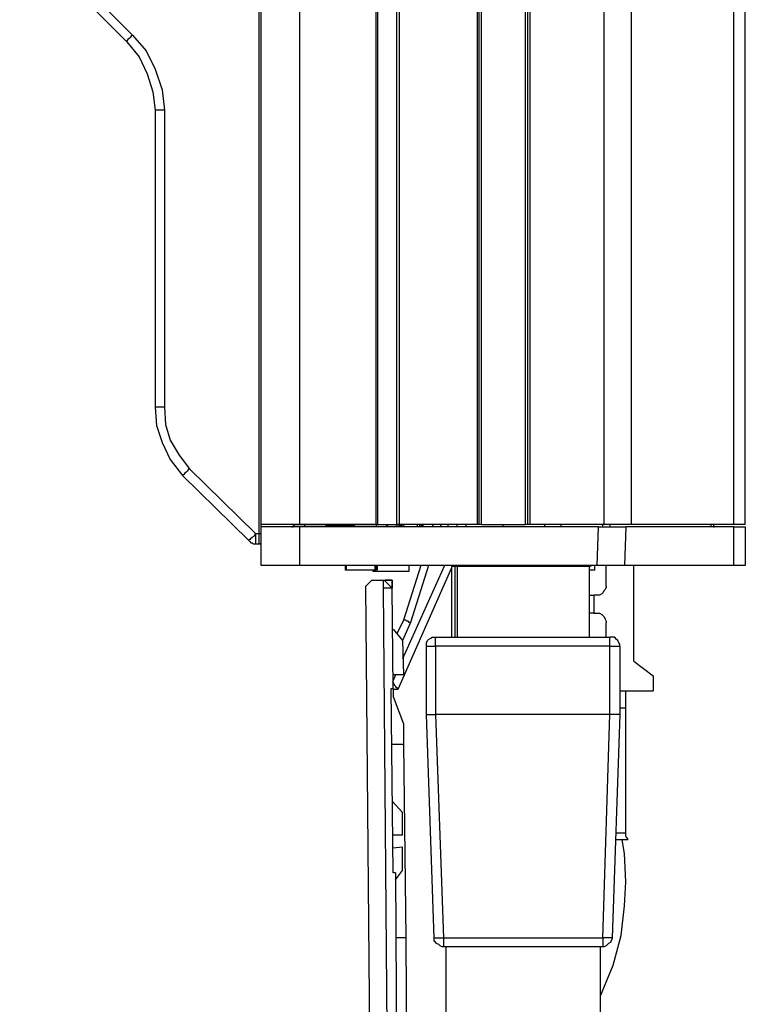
# Model space of a CAD drawing. Header units: millimetres. Extents: x 83 to 342, y -217 to -63.
# Tile 38 of 43: x 324 to 339, y -120 to -99. Entities that reach past the tile are written whole.
import ezdxf

# ---------------------------------------------------------------- set-up
doc = ezdxf.new("R2010")
doc.units = ezdxf.units.MM
doc.header["$MEASUREMENT"] = 0
doc.layers.add('Capa 1', color=7, linetype='Continuous', lineweight=0)

msp = doc.modelspace()

# ---------------------------------------------------------------- linework, layer by layer
at = {"layer": 'Capa 1', "color": 18, "lineweight": 25, "true_color": 0x010101}
for points in [[(328.904, -110.049), (328.904, -110.049), (328.904, -80.564), (328.904, -80.564)], [(329.744, -110.049), (329.744, -110.049), (329.744, -80.564), (329.744, -80.564)], [(331.399, -110.049), (331.399, -110.049), (331.399, -80.564), (331.399, -80.564)], [(331.423, -80.564), (331.423, -80.564), (331.423, -110.049), (331.423, -110.049)], [(331.843, -110.049), (331.843, -110.049), (331.843, -80.564), (331.843, -80.564)], [(331.893, -80.564), (331.893, -80.564), (331.893, -110.049), (331.893, -110.049)], [(333.596, -110.049), (333.596, -110.049), (333.596, -80.564), (333.596, -80.564)], [(333.621, -80.564), (333.621, -80.564), (333.621, -110.049), (333.621, -110.049)], [(333.671, -80.564), (333.671, -80.564), (333.671, -110.049), (333.671, -110.049)], [(334.634, -110.049), (334.634, -110.049), (334.634, -80.564), (334.634, -80.564)], [(334.683, -110.049), (334.683, -110.049), (334.683, -80.564), (334.683, -80.564)], [(334.732, -80.564), (334.732, -80.564), (334.732, -110.049), (334.732, -110.049)], [(336.338, -110.049), (336.338, -110.049), (336.338, -80.564), (336.338, -80.564)], [(336.93, -110.049), (336.93, -110.049), (336.93, -80.564), (336.93, -80.564)], [(339.153, -110.049), (339.153, -110.049), (339.153, -80.564), (339.153, -80.564)], [(339.4, -110.049), (339.4, -110.049), (339.4, -80.564), (339.4, -80.564)], [(328.855, -89.923), (328.855, -89.923), (328.855, -110.247), (328.855, -110.247)], [(323.793, -97.109), (323.793, -97.109), (326.114, -99.43), (326.114, -99.43)], [(323.669, -97.257), (323.669, -97.257), (325.991, -99.579), (325.991, -99.579)], [(326.608, -101.06), (326.608, -101.06), (326.608, -107.505), (326.608, -107.505)], [(326.805, -101.06), (326.805, -101.06), (326.805, -107.505), (326.805, -107.505)], [(327.349, -108.839), (327.349, -108.839), (328.781, -110.247), (328.781, -110.247)], [(327.201, -108.987), (327.201, -108.987), (328.633, -110.395), (328.633, -110.395)], [(328.904, -110.247), (328.904, -110.247), (328.904, -110.049), (328.904, -110.049)], [(328.904, -110.938), (328.904, -110.938), (328.904, -110.098), (328.904, -110.098)], [(329.621, -110.049), (329.621, -110.049), (329.621, -110.049), (329.621, -110.049)], [(329.621, -110.049), (329.621, -110.049), (329.621, -110.049), (329.621, -110.049)], [(331.399, -110.049), (331.399, -110.049), (329.744, -110.049), (329.744, -110.049)], [(329.744, -110.938), (329.744, -110.938), (329.744, -110.098), (329.744, -110.098)], [(336.214, -110.098), (336.214, -110.098), (329.744, -110.098), (329.744, -110.098)], [(329.843, -110.049), (329.843, -110.049), (330.312, -110.049), (330.312, -110.049)], [(329.843, -110.049), (329.843, -110.049), (329.843, -110.049), (329.843, -110.049)], [(330.312, -110.074), (330.312, -110.074), (330.312, -110.049), (330.312, -110.049)], [(330.312, -110.049), (330.312, -110.049), (330.312, -110.049), (330.312, -110.049)], [(330.312, -110.074), (330.312, -110.074), (330.929, -110.074), (330.929, -110.074)], [(330.312, -110.074), (330.312, -110.074), (330.312, -110.074), (330.312, -110.074)], [(330.905, -110.074), (330.905, -110.074), (330.312, -110.074), (330.312, -110.074)], [(330.905, -110.049), (330.905, -110.049), (330.905, -110.074), (330.905, -110.074)], [(330.905, -110.074), (330.905, -110.074), (330.929, -110.074), (330.929, -110.074)], [(330.929, -110.049), (330.929, -110.049), (331.399, -110.049), (331.399, -110.049)], [(330.929, -110.049), (330.929, -110.049), (330.929, -110.049), (330.929, -110.049)], [(331.399, -110.049), (331.399, -110.049), (331.399, -110.049), (331.399, -110.049)], [(331.621, -110.049), (331.621, -110.049), (331.621, -110.049), (331.621, -110.049)], [(333.596, -110.049), (333.596, -110.049), (331.893, -110.049), (331.893, -110.049)], [(332.633, -110.049), (332.633, -110.049), (332.609, -110.098), (332.609, -110.098)], [(332.806, -110.049), (332.806, -110.049), (332.781, -110.098), (332.781, -110.098)], [(332.954, -110.049), (332.954, -110.049), (332.954, -110.098), (332.954, -110.098)], [(332.954, -110.098), (332.954, -110.098), (332.954, -110.098), (332.954, -110.098)], [(333.152, -110.098), (333.152, -110.098), (333.152, -110.049), (333.152, -110.049)], [(333.349, -110.098), (333.349, -110.098), (333.349, -110.049), (333.349, -110.049)], [(333.671, -110.049), (333.671, -110.049), (334.634, -110.049), (334.634, -110.049)], [(334.14, -110.049), (334.14, -110.049), (334.14, -110.098), (334.14, -110.098)], [(336.338, -110.049), (336.338, -110.049), (334.732, -110.049), (334.732, -110.049)], [(335.053, -110.098), (335.053, -110.098), (335.053, -110.049), (335.053, -110.049)], [(335.399, -110.049), (335.399, -110.049), (335.399, -110.098), (335.399, -110.098)], [(336.189, -110.938), (336.189, -110.938), (336.214, -110.098), (336.214, -110.098)], [(336.313, -110.098), (336.313, -110.098), (336.313, -110.049), (336.313, -110.049)], [(336.461, -110.049), (336.461, -110.049), (336.461, -110.098), (336.461, -110.098)], [(336.807, -110.098), (336.807, -110.098), (336.782, -110.938), (336.782, -110.938)], [(339.153, -110.098), (339.153, -110.098), (336.807, -110.098), (336.807, -110.098)], [(339.153, -110.049), (339.153, -110.049), (336.93, -110.049), (336.93, -110.049)], [(338.659, -110.098), (338.659, -110.098), (338.659, -110.049), (338.659, -110.049)], [(338.708, -110.049), (338.708, -110.049), (338.708, -110.098), (338.708, -110.098)], [(339.153, -110.938), (339.153, -110.938), (339.153, -110.098), (339.153, -110.098)], [(339.4, -110.098), (339.4, -110.098), (339.4, -110.938), (339.4, -110.938)], [(328.781, -110.247), (328.781, -110.247), (328.855, -110.247), (328.855, -110.247)], [(328.781, -110.469), (328.781, -110.469), (328.855, -110.469), (328.855, -110.469)], [(328.855, -110.469), (328.855, -110.469), (328.855, -110.469), (328.855, -110.469)], [(336.189, -110.938), (336.189, -110.938), (329.744, -110.938), (329.744, -110.938)], [(330.732, -111.037), (330.732, -111.037), (330.732, -110.938), (330.732, -110.938)], [(331.374, -111.037), (331.374, -111.037), (330.757, -111.037), (330.757, -111.037)], [(331.325, -111.037), (331.325, -111.037), (331.325, -111.061), (331.325, -111.061)], [(333.028, -110.987), (333.028, -110.987), (331.868, -113.63), (331.868, -113.63)], [(332.88, -110.938), (332.88, -110.938), (331.967, -112.963), (331.967, -112.963)], [(332.362, -110.938), (332.362, -110.938), (331.991, -112.123), (331.991, -112.123)], [(332.115, -111.061), (332.115, -111.061), (332.115, -110.938), (332.115, -110.938)], [(332.535, -110.938), (332.535, -110.938), (332.139, -112.173), (332.139, -112.173)], [(333.152, -110.938), (333.152, -110.938), (333.028, -110.938), (333.028, -110.938)], [(333.028, -110.938), (333.028, -110.938), (333.028, -110.938), (333.028, -110.938)], [(333.028, -110.963), (333.028, -110.963), (333.028, -112.494), (333.028, -112.494)], [(333.053, -110.938), (333.053, -110.938), (333.053, -110.963), (333.053, -110.963)], [(333.152, -110.963), (333.152, -110.963), (333.103, -110.963), (333.103, -110.963)], [(333.103, -110.963), (333.103, -110.963), (333.103, -112.494), (333.103, -112.494)], [(333.152, -110.963), (333.152, -110.963), (333.152, -110.938), (333.152, -110.938)], [(333.152, -110.963), (333.152, -110.963), (333.152, -112.494), (333.152, -112.494)], [(336.016, -110.963), (336.016, -110.963), (333.152, -110.963), (333.152, -110.963)], [(333.572, -110.938), (333.572, -110.938), (333.572, -110.963), (333.572, -110.963)], [(335.72, -110.963), (335.72, -110.963), (335.72, -110.938), (335.72, -110.938)], [(336.016, -110.963), (336.016, -110.963), (336.016, -112.494), (336.016, -112.494)], [(336.041, -110.963), (336.041, -110.963), (336.016, -110.963), (336.016, -110.963)], [(336.14, -111.037), (336.14, -111.037), (336.016, -111.037), (336.016, -111.037)], [(336.041, -110.938), (336.041, -110.938), (336.041, -110.963), (336.041, -110.963)], [(336.14, -111.037), (336.14, -111.037), (336.14, -110.938), (336.14, -110.938)], [(336.387, -110.938), (336.387, -110.938), (336.14, -110.938), (336.14, -110.938)], [(336.387, -111.383), (336.387, -111.383), (336.387, -110.938), (336.387, -110.938)], [(339.153, -110.938), (339.153, -110.938), (336.782, -110.938), (336.782, -110.938)], [(336.98, -113.012), (336.98, -113.012), (336.98, -110.938), (336.98, -110.938)], [(337.967, -110.938), (337.967, -110.938), (336.98, -110.938), (336.98, -110.938)], [(337.967, -110.938), (337.967, -110.938), (337.967, -110.938), (337.967, -110.938)], [(331.176, -111.383), (331.176, -111.383), (331.3, -111.259), (331.3, -111.259)], [(331.3, -111.259), (331.3, -111.259), (331.547, -111.259), (331.547, -111.259)], [(331.547, -111.259), (331.547, -111.259), (331.547, -111.432), (331.547, -111.432)], [(331.547, -111.259), (331.547, -111.259), (331.571, -111.259), (331.571, -111.259)], [(331.571, -111.259), (331.571, -111.259), (331.744, -111.432), (331.744, -111.432)], [(331.571, -111.259), (331.571, -111.259), (331.744, -111.259), (331.744, -111.259)], [(331.744, -111.259), (331.744, -111.259), (331.596, -111.259), (331.596, -111.259)], [(331.744, -111.407), (331.744, -111.407), (331.744, -111.259), (331.744, -111.259)], [(331.744, -111.259), (331.744, -111.259), (331.744, -111.432), (331.744, -111.432)], [(331.275, -122.742), (331.275, -122.742), (331.176, -111.383), (331.176, -111.383)], [(331.547, -111.432), (331.547, -111.432), (331.646, -122.742), (331.646, -122.742)], [(331.744, -111.432), (331.744, -111.432), (331.547, -111.432), (331.547, -111.432)], [(331.769, -113.605), (331.769, -113.605), (331.744, -111.432), (331.744, -111.432)], [(336.115, -111.58), (336.115, -111.58), (336.115, -111.975), (336.115, -111.975)], [(336.165, -111.58), (336.165, -111.58), (336.115, -111.58), (336.115, -111.58)], [(331.991, -112.123), (331.991, -112.123), (331.843, -112.42), (331.843, -112.42)], [(336.115, -111.975), (336.115, -111.975), (336.165, -111.975), (336.165, -111.975)], [(331.769, -112.321), (331.769, -112.321), (331.967, -112.568), (331.967, -112.568)], [(332.139, -112.173), (332.139, -112.173), (331.967, -112.568), (331.967, -112.568)], [(336.387, -112.494), (336.387, -112.494), (336.387, -112.173), (336.387, -112.173)], [(331.967, -112.568), (331.967, -112.568), (331.991, -113.309), (331.991, -113.309)], [(332.683, -112.494), (332.683, -112.494), (336.461, -112.494), (336.461, -112.494)], [(332.485, -114.173), (332.485, -114.173), (332.485, -112.691), (332.485, -112.691)], [(332.683, -112.691), (332.683, -112.691), (332.683, -114.173), (332.683, -114.173)], [(336.461, -112.691), (336.461, -112.691), (332.683, -112.691), (332.683, -112.691)], [(336.461, -114.173), (336.461, -114.173), (336.461, -112.691), (336.461, -112.691)], [(336.683, -112.691), (336.683, -112.691), (336.683, -114.173), (336.683, -114.173)], [(336.98, -113.012), (336.98, -113.012), (337.399, -113.333), (337.399, -113.333)], [(331.991, -113.309), (331.991, -113.309), (331.769, -113.309), (331.769, -113.309)], [(331.818, -113.309), (331.818, -113.309), (331.769, -113.432), (331.769, -113.432)], [(337.399, -113.333), (337.399, -113.333), (337.399, -113.654), (337.399, -113.654)], [(331.72, -113.605), (331.72, -113.605), (331.769, -113.605), (331.769, -113.605)], [(331.769, -117.606), (331.769, -117.606), (331.72, -113.605), (331.72, -113.605)], [(331.769, -113.605), (331.769, -113.605), (331.769, -113.778), (331.769, -113.778)], [(331.868, -113.63), (331.868, -113.63), (331.769, -113.63), (331.769, -113.63)], [(331.769, -113.778), (331.769, -113.778), (331.991, -114.371), (331.991, -114.371)], [(336.683, -113.654), (336.683, -113.654), (337.399, -113.654), (337.399, -113.654)], [(336.807, -116.741), (336.807, -116.741), (336.807, -114.025), (336.807, -114.025)], [(332.658, -119.013), (332.658, -119.013), (332.485, -114.173), (332.485, -114.173)], [(332.485, -114.173), (332.485, -114.173), (332.485, -114.173), (332.485, -114.173)], [(336.461, -114.173), (336.461, -114.173), (332.683, -114.173), (332.683, -114.173)], [(332.683, -114.173), (332.683, -114.173), (332.856, -119.013), (332.856, -119.013)], [(332.683, -114.173), (332.683, -114.173), (332.683, -114.173), (332.683, -114.173)], [(336.313, -119.013), (336.313, -119.013), (336.461, -114.173), (336.461, -114.173)], [(336.461, -114.173), (336.461, -114.173), (336.461, -114.173), (336.461, -114.173)], [(336.683, -114.173), (336.683, -114.173), (336.51, -119.013), (336.51, -119.013)], [(336.683, -114.173), (336.683, -114.173), (336.683, -114.173), (336.683, -114.173)], [(331.991, -114.371), (331.991, -114.371), (331.991, -114.815), (331.991, -114.815)], [(331.744, -114.815), (331.744, -114.815), (331.991, -114.815), (331.991, -114.815)], [(331.991, -114.815), (331.991, -114.815), (332.041, -119.013), (332.041, -119.013)], [(331.967, -116.297), (331.967, -116.297), (331.744, -116.05), (331.744, -116.05)], [(331.967, -116.791), (331.967, -116.791), (331.967, -116.297), (331.967, -116.297)], [(331.967, -116.791), (331.967, -116.791), (331.769, -116.791), (331.769, -116.791)], [(331.769, -117.062), (331.769, -117.062), (331.967, -117.038), (331.967, -117.038)], [(331.967, -117.556), (331.967, -117.556), (331.967, -117.038), (331.967, -117.038)], [(331.818, -117.606), (331.818, -117.606), (331.769, -117.606), (331.769, -117.606)], [(331.818, -117.754), (331.818, -117.754), (331.967, -117.556), (331.967, -117.556)], [(331.818, -117.606), (331.818, -117.606), (331.843, -122.742), (331.843, -122.742)], [(332.041, -119.013), (332.041, -119.013), (331.818, -119.013), (331.818, -119.013)], [(332.041, -119.013), (332.041, -119.013), (332.065, -122.742), (332.065, -122.742)], [(332.856, -119.013), (332.856, -119.013), (336.313, -119.013), (336.313, -119.013)], [(336.313, -119.211), (336.313, -119.211), (332.856, -119.211), (332.856, -119.211)], [(332.905, -119.211), (332.905, -119.211), (332.905, -122.569), (332.905, -122.569)], [(336.263, -122.569), (336.263, -122.569), (336.263, -119.211), (336.263, -119.211)]]:
    msp.add_open_spline(points, degree=3, dxfattribs=at)
for points, knots in [([(326.114, -99.43), (326.114, -99.43), (326.089, -99.455), (326.089, -99.455), (326.089, -99.455), (326.065, -99.48), (326.065, -99.48), (326.065, -99.48), (326.04, -99.504), (326.04, -99.504), (326.04, -99.504), (326.015, -99.529), (326.015, -99.529), (326.015, -99.529), (325.991, -99.554), (325.991, -99.554), (325.991, -99.554), (325.991, -99.579), (325.991, -99.579)], [0, 0, 0, 0, 1, 1, 1, 2, 2, 2, 3, 3, 3, 4, 4, 4, 5, 5, 5, 6, 6, 6, 6]), ([(326.114, -99.43), (326.114, -99.43), (326.41, -99.776), (326.41, -99.776), (326.41, -99.776), (326.608, -100.171), (326.608, -100.171), (326.608, -100.171), (326.756, -100.616), (326.756, -100.616), (326.756, -100.616), (326.805, -101.06), (326.805, -101.06)], [0, 0, 0, 0, 1, 1, 1, 2, 2, 2, 3, 3, 3, 4, 4, 4, 4]), ([(325.991, -99.579), (325.991, -99.579), (326.262, -99.9), (326.262, -99.9), (326.262, -99.9), (326.435, -100.27), (326.435, -100.27), (326.435, -100.27), (326.558, -100.665), (326.558, -100.665), (326.558, -100.665), (326.608, -101.06), (326.608, -101.06)], [0, 0, 0, 0, 1, 1, 1, 2, 2, 2, 3, 3, 3, 4, 4, 4, 4]), ([(326.805, -101.06), (326.805, -101.06), (326.756, -101.06), (326.756, -101.06), (326.756, -101.06), (326.707, -101.06), (326.707, -101.06), (326.707, -101.06), (326.682, -101.06), (326.682, -101.06), (326.682, -101.06), (326.657, -101.06), (326.657, -101.06), (326.657, -101.06), (326.633, -101.06), (326.633, -101.06), (326.633, -101.06), (326.608, -101.06), (326.608, -101.06)], [0, 0, 0, 0, 1, 1, 1, 2, 2, 2, 3, 3, 3, 4, 4, 4, 5, 5, 5, 6, 6, 6, 6]), ([(326.608, -107.505), (326.608, -107.505), (326.633, -107.901), (326.633, -107.901), (326.633, -107.901), (326.756, -108.271), (326.756, -108.271), (326.756, -108.271), (326.929, -108.641), (326.929, -108.641), (326.929, -108.641), (327.201, -108.987), (327.201, -108.987)], [0, 0, 0, 0, 1, 1, 1, 2, 2, 2, 3, 3, 3, 4, 4, 4, 4]), ([(326.805, -107.505), (326.805, -107.505), (326.756, -107.505), (326.756, -107.505), (326.756, -107.505), (326.707, -107.505), (326.707, -107.505), (326.707, -107.505), (326.682, -107.505), (326.682, -107.505), (326.682, -107.505), (326.657, -107.505), (326.657, -107.505), (326.657, -107.505), (326.633, -107.505), (326.633, -107.505), (326.633, -107.505), (326.608, -107.505), (326.608, -107.505)], [0, 0, 0, 0, 1, 1, 1, 2, 2, 2, 3, 3, 3, 4, 4, 4, 5, 5, 5, 6, 6, 6, 6]), ([(326.805, -107.505), (326.805, -107.505), (326.83, -107.876), (326.83, -107.876), (326.83, -107.876), (326.929, -108.222), (326.929, -108.222), (326.929, -108.222), (327.126, -108.543), (327.126, -108.543), (327.126, -108.543), (327.349, -108.839), (327.349, -108.839)], [0, 0, 0, 0, 1, 1, 1, 2, 2, 2, 3, 3, 3, 4, 4, 4, 4]), ([(327.349, -108.839), (327.349, -108.839), (327.324, -108.864), (327.324, -108.864), (327.324, -108.864), (327.299, -108.888), (327.299, -108.888), (327.299, -108.888), (327.275, -108.913), (327.275, -108.913), (327.275, -108.913), (327.25, -108.938), (327.25, -108.938), (327.25, -108.938), (327.225, -108.962), (327.225, -108.962), (327.225, -108.962), (327.201, -108.987), (327.201, -108.987)], [0, 0, 0, 0, 1, 1, 1, 2, 2, 2, 3, 3, 3, 4, 4, 4, 5, 5, 5, 6, 6, 6, 6]), ([(329.744, -110.049), (329.744, -110.049), (329.571, -110.049), (329.571, -110.049), (329.571, -110.049), (329.423, -110.049), (329.423, -110.049), (329.423, -110.049), (329.275, -110.049), (329.275, -110.049), (329.275, -110.049), (329.151, -110.049), (329.151, -110.049), (329.151, -110.049), (329.053, -110.049), (329.053, -110.049), (329.053, -110.049), (328.979, -110.049), (328.979, -110.049), (328.979, -110.049), (328.929, -110.049), (328.929, -110.049), (328.929, -110.049), (328.904, -110.049), (328.904, -110.049)], [0, 0, 0, 0, 1, 1, 1, 2, 2, 2, 3, 3, 3, 4, 4, 4, 5, 5, 5, 6, 6, 6, 7, 7, 7, 8, 8, 8, 8]), ([(329.744, -110.098), (329.744, -110.098), (329.571, -110.098), (329.571, -110.098), (329.571, -110.098), (329.423, -110.098), (329.423, -110.098), (329.423, -110.098), (329.275, -110.098), (329.275, -110.098), (329.275, -110.098), (329.151, -110.098), (329.151, -110.098), (329.151, -110.098), (329.053, -110.098), (329.053, -110.098), (329.053, -110.098), (328.979, -110.098), (328.979, -110.098), (328.979, -110.098), (328.929, -110.098), (328.929, -110.098), (328.929, -110.098), (328.904, -110.098), (328.904, -110.098)], [0, 0, 0, 0, 1, 1, 1, 2, 2, 2, 3, 3, 3, 4, 4, 4, 5, 5, 5, 6, 6, 6, 7, 7, 7, 8, 8, 8, 8]), ([(329.571, -110.098), (329.571, -110.098), (329.596, -110.098), (329.596, -110.098), (329.596, -110.098), (329.596, -110.074), (329.596, -110.074), (329.596, -110.074), (329.621, -110.074), (329.621, -110.074), (329.621, -110.074), (329.621, -110.049), (329.621, -110.049)], [0, 0, 0, 0, 1, 1, 1, 2, 2, 2, 3, 3, 3, 4, 4, 4, 4]), ([(329.621, -110.049), (329.621, -110.049), (329.621, -110.049), (329.621, -110.049), (329.621, -110.049), (329.645, -110.049), (329.645, -110.049), (329.645, -110.049), (329.695, -110.049), (329.695, -110.049), (329.695, -110.049), (329.719, -110.049), (329.719, -110.049), (329.719, -110.049), (329.744, -110.049), (329.744, -110.049), (329.744, -110.049), (329.793, -110.049), (329.793, -110.049), (329.793, -110.049), (329.843, -110.049), (329.843, -110.049)], [0, 0, 0, 0, 1, 1, 1, 2, 2, 2, 3, 3, 3, 4, 4, 4, 5, 5, 5, 6, 6, 6, 7, 7, 7, 7]), ([(329.843, -110.049), (329.843, -110.049), (329.843, -110.049), (329.843, -110.049), (329.843, -110.049), (329.843, -110.074), (329.843, -110.074), (329.843, -110.074), (329.843, -110.098), (329.843, -110.098)], [0, 0, 0, 0, 1, 1, 1, 2, 2, 2, 3, 3, 3, 3]), ([(330.312, -110.049), (330.312, -110.049), (330.312, -110.049), (330.312, -110.049), (330.312, -110.049), (330.312, -110.074), (330.312, -110.074)], [0, 0, 0, 0, 1, 1, 1, 2, 2, 2, 2]), ([(330.929, -110.074), (330.929, -110.074), (330.929, -110.074), (330.929, -110.074), (330.929, -110.074), (330.929, -110.049), (330.929, -110.049)], [0, 0, 0, 0, 1, 1, 1, 2, 2, 2, 2]), ([(331.399, -110.049), (331.399, -110.049), (331.448, -110.049), (331.448, -110.049), (331.448, -110.049), (331.497, -110.049), (331.497, -110.049), (331.497, -110.049), (331.522, -110.049), (331.522, -110.049), (331.522, -110.049), (331.547, -110.049), (331.547, -110.049), (331.547, -110.049), (331.571, -110.049), (331.571, -110.049), (331.571, -110.049), (331.596, -110.049), (331.596, -110.049), (331.596, -110.049), (331.621, -110.049), (331.621, -110.049)], [0, 0, 0, 0, 1, 1, 1, 2, 2, 2, 3, 3, 3, 4, 4, 4, 5, 5, 5, 6, 6, 6, 7, 7, 7, 7]), ([(331.399, -110.049), (331.399, -110.049), (331.399, -110.049), (331.399, -110.049), (331.399, -110.049), (331.399, -110.074), (331.399, -110.074), (331.399, -110.074), (331.399, -110.098), (331.399, -110.098)], [0, 0, 0, 0, 1, 1, 1, 2, 2, 2, 3, 3, 3, 3]), ([(331.423, -110.049), (331.423, -110.049), (331.423, -110.049), (331.423, -110.049), (331.423, -110.049), (331.399, -110.049), (331.399, -110.049)], [0, 0, 0, 0, 1, 1, 1, 2, 2, 2, 2]), ([(331.423, -110.049), (331.423, -110.049), (331.448, -110.049), (331.448, -110.049), (331.448, -110.049), (331.497, -110.049), (331.497, -110.049), (331.497, -110.049), (331.571, -110.049), (331.571, -110.049), (331.571, -110.049), (331.646, -110.049), (331.646, -110.049), (331.646, -110.049), (331.72, -110.049), (331.72, -110.049), (331.72, -110.049), (331.769, -110.049), (331.769, -110.049), (331.769, -110.049), (331.818, -110.049), (331.818, -110.049), (331.818, -110.049), (331.843, -110.049), (331.843, -110.049)], [0, 0, 0, 0, 1, 1, 1, 2, 2, 2, 3, 3, 3, 4, 4, 4, 5, 5, 5, 6, 6, 6, 7, 7, 7, 8, 8, 8, 8]), ([(331.621, -110.049), (331.621, -110.049), (331.621, -110.049), (331.621, -110.049), (331.621, -110.049), (331.621, -110.074), (331.621, -110.074), (331.621, -110.074), (331.646, -110.074), (331.646, -110.074), (331.646, -110.074), (331.646, -110.098), (331.646, -110.098)], [0, 0, 0, 0, 1, 1, 1, 2, 2, 2, 3, 3, 3, 4, 4, 4, 4]), ([(331.991, -110.049), (331.991, -110.049), (331.942, -110.074), (331.942, -110.074), (331.942, -110.074), (331.818, -110.098), (331.818, -110.098), (331.818, -110.098), (331.794, -110.098), (331.794, -110.098)], [0, 0, 0, 0, 1, 1, 1, 2, 2, 2, 3, 3, 3, 3]), ([(331.794, -110.098), (331.794, -110.098), (331.843, -110.074), (331.843, -110.074), (331.843, -110.074), (331.893, -110.074), (331.893, -110.074), (331.893, -110.074), (331.917, -110.049), (331.917, -110.049), (331.917, -110.049), (331.942, -110.049), (331.942, -110.049)], [0, 0, 0, 0, 1, 1, 1, 2, 2, 2, 3, 3, 3, 4, 4, 4, 4]), ([(331.893, -110.049), (331.893, -110.049), (331.868, -110.049), (331.868, -110.049), (331.868, -110.049), (331.843, -110.049), (331.843, -110.049)], [0, 0, 0, 0, 1, 1, 1, 2, 2, 2, 2]), ([(331.991, -110.049), (331.991, -110.049), (331.991, -110.049), (331.991, -110.049), (331.991, -110.049), (331.991, -110.074), (331.991, -110.074), (331.991, -110.074), (331.991, -110.098), (331.991, -110.098)], [0, 0, 0, 0, 1, 1, 1, 2, 2, 2, 3, 3, 3, 3]), ([(332.288, -110.049), (332.288, -110.049), (332.288, -110.049), (332.288, -110.049), (332.288, -110.049), (332.288, -110.074), (332.288, -110.074), (332.288, -110.074), (332.288, -110.098), (332.288, -110.098)], [0, 0, 0, 0, 1, 1, 1, 2, 2, 2, 3, 3, 3, 3]), ([(332.337, -110.049), (332.337, -110.049), (332.337, -110.049), (332.337, -110.049), (332.337, -110.049), (332.337, -110.074), (332.337, -110.074), (332.337, -110.074), (332.362, -110.098), (332.362, -110.098)], [0, 0, 0, 0, 1, 1, 1, 2, 2, 2, 3, 3, 3, 3]), ([(332.46, -110.098), (332.46, -110.098), (332.436, -110.098), (332.436, -110.098), (332.436, -110.098), (332.411, -110.074), (332.411, -110.074), (332.411, -110.074), (332.386, -110.074), (332.386, -110.074), (332.386, -110.074), (332.362, -110.049), (332.362, -110.049)], [0, 0, 0, 0, 1, 1, 1, 2, 2, 2, 3, 3, 3, 4, 4, 4, 4]), ([(333.621, -110.049), (333.621, -110.049), (333.621, -110.049), (333.621, -110.049), (333.621, -110.049), (333.596, -110.049), (333.596, -110.049)], [0, 0, 0, 0, 1, 1, 1, 2, 2, 2, 2]), ([(333.671, -110.049), (333.671, -110.049), (333.671, -110.049), (333.671, -110.049), (333.671, -110.049), (333.646, -110.049), (333.646, -110.049), (333.646, -110.049), (333.621, -110.049), (333.621, -110.049)], [0, 0, 0, 0, 1, 1, 1, 2, 2, 2, 3, 3, 3, 3]), ([(334.683, -110.049), (334.683, -110.049), (334.683, -110.049), (334.683, -110.049), (334.683, -110.049), (334.658, -110.049), (334.658, -110.049), (334.658, -110.049), (334.634, -110.049), (334.634, -110.049)], [0, 0, 0, 0, 1, 1, 1, 2, 2, 2, 3, 3, 3, 3]), ([(334.732, -110.049), (334.732, -110.049), (334.708, -110.049), (334.708, -110.049), (334.708, -110.049), (334.683, -110.049), (334.683, -110.049)], [0, 0, 0, 0, 1, 1, 1, 2, 2, 2, 2]), ([(336.214, -110.098), (336.214, -110.098), (336.362, -110.098), (336.362, -110.098), (336.362, -110.098), (336.535, -110.098), (336.535, -110.098), (336.535, -110.098), (336.659, -110.098), (336.659, -110.098), (336.659, -110.098), (336.807, -110.098), (336.807, -110.098)], [0, 0, 0, 0, 1, 1, 1, 2, 2, 2, 3, 3, 3, 4, 4, 4, 4]), ([(336.93, -110.049), (336.93, -110.049), (336.856, -110.049), (336.856, -110.049), (336.856, -110.049), (336.807, -110.049), (336.807, -110.049), (336.807, -110.049), (336.733, -110.049), (336.733, -110.049), (336.733, -110.049), (336.659, -110.049), (336.659, -110.049), (336.659, -110.049), (336.56, -110.049), (336.56, -110.049), (336.56, -110.049), (336.486, -110.049), (336.486, -110.049), (336.486, -110.049), (336.412, -110.049), (336.412, -110.049), (336.412, -110.049), (336.338, -110.049), (336.338, -110.049)], [0, 0, 0, 0, 1, 1, 1, 2, 2, 2, 3, 3, 3, 4, 4, 4, 5, 5, 5, 6, 6, 6, 7, 7, 7, 8, 8, 8, 8]), ([(338.708, -110.074), (338.708, -110.074), (338.708, -110.098), (338.708, -110.098), (338.708, -110.098), (338.733, -110.098), (338.733, -110.098)], [0, 0, 0, 0, 1, 1, 1, 2, 2, 2, 2]), ([(339.4, -110.049), (339.4, -110.049), (339.4, -110.049), (339.4, -110.049), (339.4, -110.049), (339.375, -110.049), (339.375, -110.049), (339.375, -110.049), (339.35, -110.049), (339.35, -110.049), (339.35, -110.049), (339.301, -110.049), (339.301, -110.049), (339.301, -110.049), (339.276, -110.049), (339.276, -110.049), (339.276, -110.049), (339.227, -110.049), (339.227, -110.049), (339.227, -110.049), (339.153, -110.049), (339.153, -110.049)], [0, 0, 0, 0, 1, 1, 1, 2, 2, 2, 3, 3, 3, 4, 4, 4, 5, 5, 5, 6, 6, 6, 7, 7, 7, 7]), ([(339.153, -110.098), (339.153, -110.098), (339.276, -110.098), (339.276, -110.098), (339.276, -110.098), (339.35, -110.098), (339.35, -110.098), (339.35, -110.098), (339.4, -110.098), (339.4, -110.098)], [0, 0, 0, 0, 1, 1, 1, 2, 2, 2, 3, 3, 3, 3]), ([(328.633, -110.395), (328.633, -110.395), (328.633, -110.395), (328.633, -110.395), (328.633, -110.395), (328.658, -110.37), (328.658, -110.37), (328.658, -110.37), (328.682, -110.37), (328.682, -110.37), (328.682, -110.37), (328.682, -110.345), (328.682, -110.345), (328.682, -110.345), (328.707, -110.321), (328.707, -110.321), (328.707, -110.321), (328.756, -110.296), (328.756, -110.296), (328.756, -110.296), (328.781, -110.247), (328.781, -110.247)], [0, 0, 0, 0, 1, 1, 1, 2, 2, 2, 3, 3, 3, 4, 4, 4, 5, 5, 5, 6, 6, 6, 7, 7, 7, 7]), ([(328.633, -110.395), (328.633, -110.395), (328.658, -110.419), (328.658, -110.419), (328.658, -110.419), (328.682, -110.444), (328.682, -110.444), (328.682, -110.444), (328.707, -110.444), (328.707, -110.444), (328.707, -110.444), (328.732, -110.469), (328.732, -110.469), (328.732, -110.469), (328.756, -110.469), (328.756, -110.469), (328.756, -110.469), (328.781, -110.469), (328.781, -110.469)], [0, 0, 0, 0, 1, 1, 1, 2, 2, 2, 3, 3, 3, 4, 4, 4, 5, 5, 5, 6, 6, 6, 6]), ([(328.781, -110.247), (328.781, -110.247), (328.781, -110.296), (328.781, -110.296), (328.781, -110.296), (328.781, -110.345), (328.781, -110.345), (328.781, -110.345), (328.781, -110.37), (328.781, -110.37), (328.781, -110.37), (328.781, -110.395), (328.781, -110.395), (328.781, -110.395), (328.781, -110.419), (328.781, -110.419), (328.781, -110.419), (328.781, -110.444), (328.781, -110.444), (328.781, -110.444), (328.781, -110.469), (328.781, -110.469)], [0, 0, 0, 0, 1, 1, 1, 2, 2, 2, 3, 3, 3, 4, 4, 4, 5, 5, 5, 6, 6, 6, 7, 7, 7, 7]), ([(328.855, -110.247), (328.855, -110.247), (328.88, -110.247), (328.88, -110.247), (328.88, -110.247), (328.904, -110.247), (328.904, -110.247)], [0, 0, 0, 0, 1, 1, 1, 2, 2, 2, 2]), ([(328.855, -110.247), (328.855, -110.247), (328.855, -110.321), (328.855, -110.321), (328.855, -110.321), (328.855, -110.395), (328.855, -110.395), (328.855, -110.395), (328.855, -110.419), (328.855, -110.419), (328.855, -110.419), (328.855, -110.444), (328.855, -110.444), (328.855, -110.444), (328.855, -110.469), (328.855, -110.469)], [0, 0, 0, 0, 1, 1, 1, 2, 2, 2, 3, 3, 3, 4, 4, 4, 5, 5, 5, 5]), ([(328.855, -110.469), (328.855, -110.469), (328.88, -110.469), (328.88, -110.469), (328.88, -110.469), (328.904, -110.444), (328.904, -110.444), (328.904, -110.444), (328.904, -110.419), (328.904, -110.419)], [0, 0, 0, 0, 1, 1, 1, 2, 2, 2, 3, 3, 3, 3]), ([(328.904, -110.419), (328.904, -110.419), (328.904, -110.419), (328.904, -110.419), (328.904, -110.419), (328.904, -110.37), (328.904, -110.37), (328.904, -110.37), (328.904, -110.345), (328.904, -110.345), (328.904, -110.345), (328.904, -110.321), (328.904, -110.321), (328.904, -110.321), (328.904, -110.247), (328.904, -110.247)], [0, 0, 0, 0, 1, 1, 1, 2, 2, 2, 3, 3, 3, 4, 4, 4, 5, 5, 5, 5]), ([(329.744, -110.938), (329.744, -110.938), (329.596, -110.938), (329.596, -110.938), (329.596, -110.938), (329.423, -110.938), (329.423, -110.938), (329.423, -110.938), (329.275, -110.938), (329.275, -110.938), (329.275, -110.938), (329.151, -110.938), (329.151, -110.938), (329.151, -110.938), (329.053, -110.938), (329.053, -110.938), (329.053, -110.938), (328.979, -110.938), (328.979, -110.938), (328.979, -110.938), (328.929, -110.938), (328.929, -110.938), (328.929, -110.938), (328.904, -110.938), (328.904, -110.938)], [0, 0, 0, 0, 1, 1, 1, 2, 2, 2, 3, 3, 3, 4, 4, 4, 5, 5, 5, 6, 6, 6, 7, 7, 7, 8, 8, 8, 8]), ([(330.732, -111.037), (330.732, -111.037), (330.732, -110.987), (330.732, -110.987), (330.732, -110.987), (330.732, -110.938), (330.732, -110.938)], [0, 0, 0, 0, 1, 1, 1, 2, 2, 2, 2]), ([(330.757, -111.037), (330.757, -111.037), (330.757, -111.037), (330.757, -111.037), (330.757, -111.037), (330.732, -111.037), (330.732, -111.037)], [0, 0, 0, 0, 1, 1, 1, 2, 2, 2, 2]), ([(330.757, -111.037), (330.757, -111.037), (330.757, -111.012), (330.757, -111.012), (330.757, -111.012), (330.757, -110.963), (330.757, -110.963), (330.757, -110.963), (330.757, -110.938), (330.757, -110.938)], [0, 0, 0, 0, 1, 1, 1, 2, 2, 2, 3, 3, 3, 3]), ([(331.325, -111.061), (331.325, -111.061), (331.349, -111.061), (331.349, -111.061), (331.349, -111.061), (331.448, -111.061), (331.448, -111.061), (331.448, -111.061), (331.571, -111.061), (331.571, -111.061), (331.571, -111.061), (331.72, -111.061), (331.72, -111.061), (331.72, -111.061), (331.868, -111.061), (331.868, -111.061), (331.868, -111.061), (331.991, -111.061), (331.991, -111.061), (331.991, -111.061), (332.09, -111.061), (332.09, -111.061), (332.09, -111.061), (332.115, -111.061), (332.115, -111.061)], [0, 0, 0, 0, 1, 1, 1, 2, 2, 2, 3, 3, 3, 4, 4, 4, 5, 5, 5, 6, 6, 6, 7, 7, 7, 8, 8, 8, 8]), ([(331.374, -111.037), (331.374, -111.037), (331.374, -111.012), (331.374, -111.012), (331.374, -111.012), (331.374, -110.963), (331.374, -110.963), (331.374, -110.963), (331.374, -110.938), (331.374, -110.938)], [0, 0, 0, 0, 1, 1, 1, 2, 2, 2, 3, 3, 3, 3]), ([(331.399, -111.037), (331.399, -111.037), (331.399, -111.037), (331.399, -111.037), (331.399, -111.037), (331.374, -111.037), (331.374, -111.037)], [0, 0, 0, 0, 1, 1, 1, 2, 2, 2, 2]), ([(331.399, -111.037), (331.399, -111.037), (331.399, -111.012), (331.399, -111.012), (331.399, -111.012), (331.399, -110.963), (331.399, -110.963), (331.399, -110.963), (331.399, -110.938), (331.399, -110.938)], [0, 0, 0, 0, 1, 1, 1, 2, 2, 2, 3, 3, 3, 3]), ([(331.423, -111.037), (331.423, -111.037), (331.423, -110.987), (331.423, -110.987), (331.423, -110.987), (331.423, -110.938), (331.423, -110.938)], [0, 0, 0, 0, 1, 1, 1, 2, 2, 2, 2]), ([(333.103, -110.963), (333.103, -110.963), (333.078, -110.963), (333.078, -110.963), (333.078, -110.963), (333.053, -110.963), (333.053, -110.963), (333.053, -110.963), (333.028, -110.963), (333.028, -110.963)], [0, 0, 0, 0, 1, 1, 1, 2, 2, 2, 3, 3, 3, 3]), ([(336.782, -110.938), (336.782, -110.938), (336.659, -110.938), (336.659, -110.938), (336.659, -110.938), (336.51, -110.938), (336.51, -110.938), (336.51, -110.938), (336.362, -110.938), (336.362, -110.938), (336.362, -110.938), (336.189, -110.938), (336.189, -110.938)], [0, 0, 0, 0, 1, 1, 1, 2, 2, 2, 3, 3, 3, 4, 4, 4, 4]), ([(339.4, -110.938), (339.4, -110.938), (339.375, -110.938), (339.375, -110.938), (339.375, -110.938), (339.326, -110.938), (339.326, -110.938), (339.326, -110.938), (339.251, -110.938), (339.251, -110.938), (339.251, -110.938), (339.153, -110.938), (339.153, -110.938)], [0, 0, 0, 0, 1, 1, 1, 2, 2, 2, 3, 3, 3, 4, 4, 4, 4]), ([(336.387, -111.383), (336.387, -111.383), (336.387, -111.407), (336.387, -111.407), (336.387, -111.407), (336.362, -111.457), (336.362, -111.457), (336.362, -111.457), (336.338, -111.481), (336.338, -111.481), (336.338, -111.481), (336.313, -111.531), (336.313, -111.531), (336.313, -111.531), (336.288, -111.555), (336.288, -111.555), (336.288, -111.555), (336.239, -111.58), (336.239, -111.58), (336.239, -111.58), (336.214, -111.58), (336.214, -111.58), (336.214, -111.58), (336.165, -111.58), (336.165, -111.58)], [0, 0, 0, 0, 1, 1, 1, 2, 2, 2, 3, 3, 3, 4, 4, 4, 5, 5, 5, 6, 6, 6, 7, 7, 7, 8, 8, 8, 8]), ([(336.016, -111.58), (336.016, -111.58), (336.016, -111.58), (336.016, -111.58), (336.016, -111.58), (336.041, -111.58), (336.041, -111.58), (336.041, -111.58), (336.066, -111.58), (336.066, -111.58), (336.066, -111.58), (336.091, -111.58), (336.091, -111.58), (336.091, -111.58), (336.115, -111.58), (336.115, -111.58)], [0, 0, 0, 0, 1, 1, 1, 2, 2, 2, 3, 3, 3, 4, 4, 4, 5, 5, 5, 5]), ([(332.139, -112.173), (332.139, -112.173), (332.115, -112.173), (332.115, -112.173), (332.115, -112.173), (332.09, -112.148), (332.09, -112.148), (332.09, -112.148), (332.065, -112.148), (332.065, -112.148), (332.065, -112.148), (332.041, -112.123), (332.041, -112.123), (332.041, -112.123), (332.016, -112.123), (332.016, -112.123), (332.016, -112.123), (331.991, -112.123), (331.991, -112.123)], [0, 0, 0, 0, 1, 1, 1, 2, 2, 2, 3, 3, 3, 4, 4, 4, 5, 5, 5, 6, 6, 6, 6]), ([(336.115, -111.975), (336.115, -111.975), (336.115, -111.975), (336.115, -111.975), (336.115, -111.975), (336.091, -111.975), (336.091, -111.975), (336.091, -111.975), (336.066, -111.975), (336.066, -111.975), (336.066, -111.975), (336.041, -111.975), (336.041, -111.975), (336.041, -111.975), (336.016, -111.975), (336.016, -111.975)], [0, 0, 0, 0, 1, 1, 1, 2, 2, 2, 3, 3, 3, 4, 4, 4, 5, 5, 5, 5]), ([(336.165, -111.975), (336.165, -111.975), (336.214, -111.975), (336.214, -111.975), (336.214, -111.975), (336.239, -111.975), (336.239, -111.975), (336.239, -111.975), (336.288, -112), (336.288, -112), (336.288, -112), (336.313, -112.025), (336.313, -112.025), (336.313, -112.025), (336.338, -112.049), (336.338, -112.049), (336.338, -112.049), (336.362, -112.099), (336.362, -112.099), (336.362, -112.099), (336.387, -112.148), (336.387, -112.148), (336.387, -112.148), (336.387, -112.173), (336.387, -112.173)], [0, 0, 0, 0, 1, 1, 1, 2, 2, 2, 3, 3, 3, 4, 4, 4, 5, 5, 5, 6, 6, 6, 7, 7, 7, 8, 8, 8, 8]), ([(332.485, -112.691), (332.485, -112.691), (332.485, -112.642), (332.485, -112.642), (332.485, -112.642), (332.485, -112.617), (332.485, -112.617), (332.485, -112.617), (332.51, -112.568), (332.51, -112.568), (332.51, -112.568), (332.535, -112.543), (332.535, -112.543), (332.535, -112.543), (332.584, -112.518), (332.584, -112.518), (332.584, -112.518), (332.609, -112.494), (332.609, -112.494), (332.609, -112.494), (332.658, -112.494), (332.658, -112.494), (332.658, -112.494), (332.683, -112.494), (332.683, -112.494)], [0, 0, 0, 0, 1, 1, 1, 2, 2, 2, 3, 3, 3, 4, 4, 4, 5, 5, 5, 6, 6, 6, 7, 7, 7, 8, 8, 8, 8]), ([(332.683, -112.691), (332.683, -112.691), (332.683, -112.642), (332.683, -112.642), (332.683, -112.642), (332.683, -112.617), (332.683, -112.617), (332.683, -112.617), (332.683, -112.568), (332.683, -112.568), (332.683, -112.568), (332.683, -112.543), (332.683, -112.543), (332.683, -112.543), (332.683, -112.518), (332.683, -112.518), (332.683, -112.518), (332.683, -112.494), (332.683, -112.494)], [0, 0, 0, 0, 1, 1, 1, 2, 2, 2, 3, 3, 3, 4, 4, 4, 5, 5, 5, 6, 6, 6, 6]), ([(336.461, -112.691), (336.461, -112.691), (336.461, -112.642), (336.461, -112.642), (336.461, -112.642), (336.461, -112.617), (336.461, -112.617), (336.461, -112.617), (336.461, -112.568), (336.461, -112.568), (336.461, -112.568), (336.461, -112.543), (336.461, -112.543), (336.461, -112.543), (336.461, -112.518), (336.461, -112.518), (336.461, -112.518), (336.461, -112.494), (336.461, -112.494)], [0, 0, 0, 0, 1, 1, 1, 2, 2, 2, 3, 3, 3, 4, 4, 4, 5, 5, 5, 6, 6, 6, 6]), ([(336.683, -112.691), (336.683, -112.691), (336.683, -112.642), (336.683, -112.642), (336.683, -112.642), (336.659, -112.617), (336.659, -112.617), (336.659, -112.617), (336.634, -112.568), (336.634, -112.568), (336.634, -112.568), (336.609, -112.543), (336.609, -112.543), (336.609, -112.543), (336.584, -112.518), (336.584, -112.518), (336.584, -112.518), (336.56, -112.494), (336.56, -112.494), (336.56, -112.494), (336.51, -112.494), (336.51, -112.494), (336.51, -112.494), (336.461, -112.494), (336.461, -112.494)], [0, 0, 0, 0, 1, 1, 1, 2, 2, 2, 3, 3, 3, 4, 4, 4, 5, 5, 5, 6, 6, 6, 7, 7, 7, 8, 8, 8, 8]), ([(332.485, -112.691), (332.485, -112.691), (332.485, -112.691), (332.485, -112.691), (332.485, -112.691), (332.51, -112.691), (332.51, -112.691), (332.51, -112.691), (332.535, -112.691), (332.535, -112.691), (332.535, -112.691), (332.584, -112.691), (332.584, -112.691), (332.584, -112.691), (332.609, -112.691), (332.609, -112.691), (332.609, -112.691), (332.658, -112.691), (332.658, -112.691), (332.658, -112.691), (332.683, -112.691), (332.683, -112.691)], [0, 0, 0, 0, 1, 1, 1, 2, 2, 2, 3, 3, 3, 4, 4, 4, 5, 5, 5, 6, 6, 6, 7, 7, 7, 7]), ([(336.461, -112.691), (336.461, -112.691), (336.51, -112.691), (336.51, -112.691), (336.51, -112.691), (336.56, -112.691), (336.56, -112.691), (336.56, -112.691), (336.584, -112.691), (336.584, -112.691), (336.584, -112.691), (336.609, -112.691), (336.609, -112.691), (336.609, -112.691), (336.634, -112.691), (336.634, -112.691), (336.634, -112.691), (336.659, -112.691), (336.659, -112.691), (336.659, -112.691), (336.683, -112.691), (336.683, -112.691)], [0, 0, 0, 0, 1, 1, 1, 2, 2, 2, 3, 3, 3, 4, 4, 4, 5, 5, 5, 6, 6, 6, 7, 7, 7, 7]), ([(331.744, -113.457), (331.744, -113.457), (331.769, -113.482), (331.769, -113.482), (331.769, -113.482), (331.794, -113.531), (331.794, -113.531), (331.794, -113.531), (331.818, -113.556), (331.818, -113.556), (331.818, -113.556), (331.818, -113.58), (331.818, -113.58), (331.818, -113.58), (331.843, -113.58), (331.843, -113.58), (331.843, -113.58), (331.843, -113.605), (331.843, -113.605), (331.843, -113.605), (331.868, -113.605), (331.868, -113.605), (331.868, -113.605), (331.868, -113.63), (331.868, -113.63)], [0, 0, 0, 0, 1, 1, 1, 2, 2, 2, 3, 3, 3, 4, 4, 4, 5, 5, 5, 6, 6, 6, 7, 7, 7, 8, 8, 8, 8]), ([(336.807, -114.025), (336.807, -114.025), (336.807, -113.926), (336.807, -113.926), (336.807, -113.926), (336.807, -113.704), (336.807, -113.704), (336.807, -113.704), (336.807, -113.654), (336.807, -113.654)], [0, 0, 0, 0, 1, 1, 1, 2, 2, 2, 3, 3, 3, 3]), ([(336.683, -114.025), (336.683, -114.025), (336.757, -114.025), (336.757, -114.025), (336.757, -114.025), (336.807, -114.025), (336.807, -114.025)], [0, 0, 0, 0, 1, 1, 1, 2, 2, 2, 2]), ([(332.485, -114.173), (332.485, -114.173), (332.485, -114.173), (332.485, -114.173), (332.485, -114.173), (332.51, -114.173), (332.51, -114.173), (332.51, -114.173), (332.535, -114.173), (332.535, -114.173), (332.535, -114.173), (332.584, -114.173), (332.584, -114.173), (332.584, -114.173), (332.609, -114.173), (332.609, -114.173), (332.609, -114.173), (332.658, -114.173), (332.658, -114.173), (332.658, -114.173), (332.683, -114.173), (332.683, -114.173)], [0, 0, 0, 0, 1, 1, 1, 2, 2, 2, 3, 3, 3, 4, 4, 4, 5, 5, 5, 6, 6, 6, 7, 7, 7, 7]), ([(336.683, -114.173), (336.683, -114.173), (336.683, -114.173), (336.683, -114.173), (336.683, -114.173), (336.659, -114.173), (336.659, -114.173), (336.659, -114.173), (336.634, -114.173), (336.634, -114.173), (336.634, -114.173), (336.609, -114.173), (336.609, -114.173), (336.609, -114.173), (336.584, -114.173), (336.584, -114.173), (336.584, -114.173), (336.56, -114.173), (336.56, -114.173), (336.56, -114.173), (336.51, -114.173), (336.51, -114.173), (336.51, -114.173), (336.461, -114.173), (336.461, -114.173)], [0, 0, 0, 0, 1, 1, 1, 2, 2, 2, 3, 3, 3, 4, 4, 4, 5, 5, 5, 6, 6, 6, 7, 7, 7, 8, 8, 8, 8]), ([(336.584, -116.741), (336.584, -116.741), (336.659, -116.741), (336.659, -116.741), (336.659, -116.741), (336.757, -116.741), (336.757, -116.741), (336.757, -116.741), (336.807, -116.741), (336.807, -116.741)], [0, 0, 0, 0, 1, 1, 1, 2, 2, 2, 3, 3, 3, 3]), ([(336.856, -116.889), (336.856, -116.889), (336.856, -116.865), (336.856, -116.865), (336.856, -116.865), (336.831, -116.84), (336.831, -116.84), (336.831, -116.84), (336.807, -116.815), (336.807, -116.815), (336.807, -116.815), (336.807, -116.791), (336.807, -116.791), (336.807, -116.791), (336.807, -116.766), (336.807, -116.766), (336.807, -116.766), (336.807, -116.741), (336.807, -116.741)], [0, 0, 0, 0, 1, 1, 1, 2, 2, 2, 3, 3, 3, 4, 4, 4, 5, 5, 5, 6, 6, 6, 6]), ([(336.263, -120.297), (336.263, -120.297), (336.263, -120.273), (336.263, -120.273), (336.263, -120.273), (336.535, -119.606), (336.535, -119.606), (336.535, -119.606), (336.708, -118.964), (336.708, -118.964), (336.708, -118.964), (336.782, -118.322), (336.782, -118.322), (336.782, -118.322), (336.807, -117.803), (336.807, -117.803), (336.807, -117.803), (336.782, -117.186), (336.782, -117.186), (336.782, -117.186), (336.733, -116.889), (336.733, -116.889)], [0, 0, 0, 0, 1, 1, 1, 2, 2, 2, 3, 3, 3, 4, 4, 4, 5, 5, 5, 6, 6, 6, 7, 7, 7, 7]), ([(336.856, -116.889), (336.856, -116.889), (336.831, -116.889), (336.831, -116.889), (336.831, -116.889), (336.757, -116.889), (336.757, -116.889), (336.757, -116.889), (336.609, -116.889), (336.609, -116.889), (336.609, -116.889), (336.584, -116.889), (336.584, -116.889)], [0, 0, 0, 0, 1, 1, 1, 2, 2, 2, 3, 3, 3, 4, 4, 4, 4]), ([(332.658, -119.013), (332.658, -119.013), (332.658, -119.013), (332.658, -119.013), (332.658, -119.013), (332.683, -119.013), (332.683, -119.013), (332.683, -119.013), (332.707, -119.013), (332.707, -119.013), (332.707, -119.013), (332.732, -119.013), (332.732, -119.013), (332.732, -119.013), (332.781, -119.013), (332.781, -119.013), (332.781, -119.013), (332.831, -119.013), (332.831, -119.013), (332.831, -119.013), (332.856, -119.013), (332.856, -119.013)], [0, 0, 0, 0, 1, 1, 1, 2, 2, 2, 3, 3, 3, 4, 4, 4, 5, 5, 5, 6, 6, 6, 7, 7, 7, 7]), ([(332.856, -119.211), (332.856, -119.211), (332.831, -119.211), (332.831, -119.211), (332.831, -119.211), (332.781, -119.186), (332.781, -119.186), (332.781, -119.186), (332.757, -119.161), (332.757, -119.161), (332.757, -119.161), (332.707, -119.137), (332.707, -119.137), (332.707, -119.137), (332.683, -119.112), (332.683, -119.112), (332.683, -119.112), (332.658, -119.087), (332.658, -119.087), (332.658, -119.087), (332.658, -119.038), (332.658, -119.038), (332.658, -119.038), (332.658, -119.013), (332.658, -119.013)], [0, 0, 0, 0, 1, 1, 1, 2, 2, 2, 3, 3, 3, 4, 4, 4, 5, 5, 5, 6, 6, 6, 7, 7, 7, 8, 8, 8, 8]), ([(332.856, -119.013), (332.856, -119.013), (332.856, -119.038), (332.856, -119.038), (332.856, -119.038), (332.856, -119.087), (332.856, -119.087), (332.856, -119.087), (332.856, -119.112), (332.856, -119.112), (332.856, -119.112), (332.856, -119.137), (332.856, -119.137), (332.856, -119.137), (332.856, -119.161), (332.856, -119.161), (332.856, -119.161), (332.856, -119.186), (332.856, -119.186), (332.856, -119.186), (332.856, -119.211), (332.856, -119.211)], [0, 0, 0, 0, 1, 1, 1, 2, 2, 2, 3, 3, 3, 4, 4, 4, 5, 5, 5, 6, 6, 6, 7, 7, 7, 7]), ([(336.51, -119.013), (336.51, -119.013), (336.51, -119.013), (336.51, -119.013), (336.51, -119.013), (336.486, -119.013), (336.486, -119.013), (336.486, -119.013), (336.461, -119.013), (336.461, -119.013), (336.461, -119.013), (336.412, -119.013), (336.412, -119.013), (336.412, -119.013), (336.387, -119.013), (336.387, -119.013), (336.387, -119.013), (336.338, -119.013), (336.338, -119.013), (336.338, -119.013), (336.313, -119.013), (336.313, -119.013)], [0, 0, 0, 0, 1, 1, 1, 2, 2, 2, 3, 3, 3, 4, 4, 4, 5, 5, 5, 6, 6, 6, 7, 7, 7, 7]), ([(336.51, -119.013), (336.51, -119.013), (336.51, -119.038), (336.51, -119.038), (336.51, -119.038), (336.486, -119.087), (336.486, -119.087), (336.486, -119.087), (336.486, -119.112), (336.486, -119.112), (336.486, -119.112), (336.436, -119.137), (336.436, -119.137), (336.436, -119.137), (336.412, -119.161), (336.412, -119.161), (336.412, -119.161), (336.387, -119.186), (336.387, -119.186), (336.387, -119.186), (336.338, -119.211), (336.338, -119.211), (336.338, -119.211), (336.313, -119.211), (336.313, -119.211)], [0, 0, 0, 0, 1, 1, 1, 2, 2, 2, 3, 3, 3, 4, 4, 4, 5, 5, 5, 6, 6, 6, 7, 7, 7, 8, 8, 8, 8]), ([(336.313, -119.013), (336.313, -119.013), (336.313, -119.038), (336.313, -119.038), (336.313, -119.038), (336.313, -119.087), (336.313, -119.087), (336.313, -119.087), (336.313, -119.112), (336.313, -119.112), (336.313, -119.112), (336.313, -119.137), (336.313, -119.137), (336.313, -119.137), (336.313, -119.161), (336.313, -119.161), (336.313, -119.161), (336.313, -119.186), (336.313, -119.186), (336.313, -119.186), (336.313, -119.211), (336.313, -119.211)], [0, 0, 0, 0, 1, 1, 1, 2, 2, 2, 3, 3, 3, 4, 4, 4, 5, 5, 5, 6, 6, 6, 7, 7, 7, 7])]:
    msp.add_open_spline(points, degree=3, knots=knots, dxfattribs=at)

doc.saveas('drawing.dxf')
